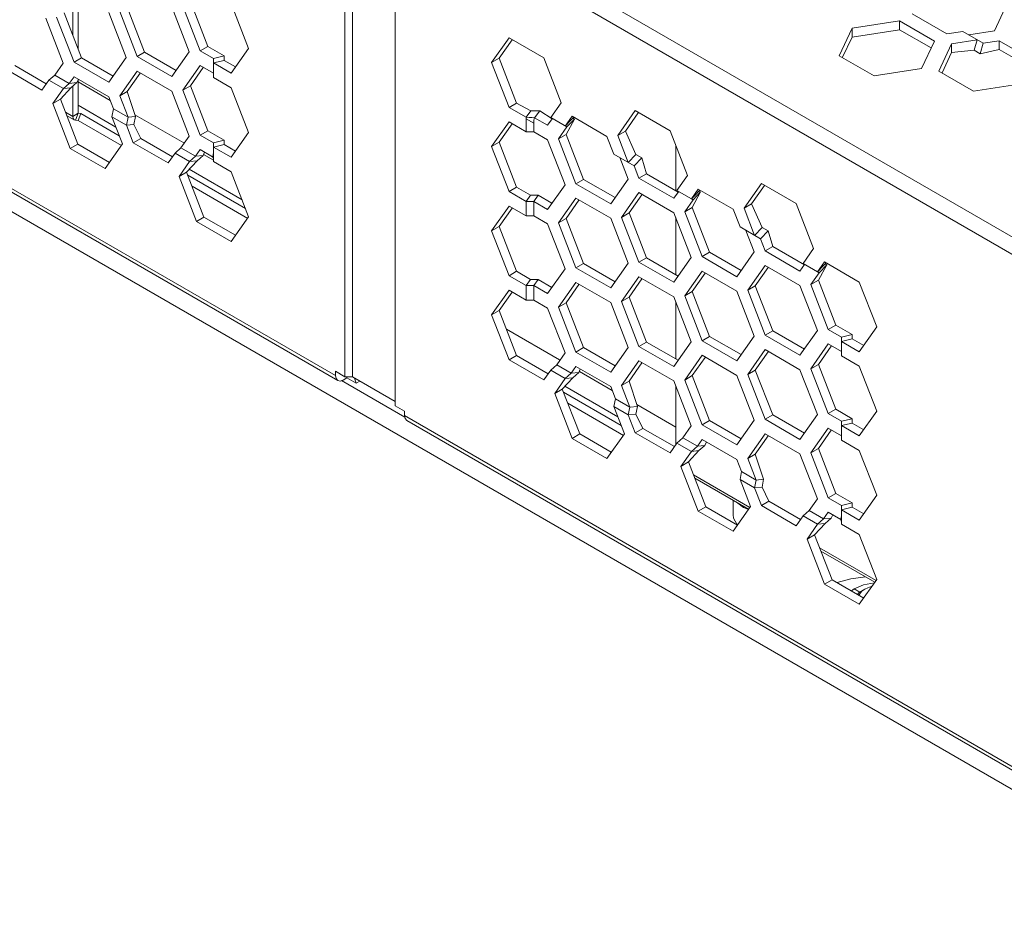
# Model space of a CAD drawing. Header units: inches. Extents: x -123 to 4816, y -2998 to 548.
# Tile 74 of 148: x 1252 to 1308, y -2615 to -2565. Entities that reach past the tile are written whole.
import ezdxf

# ---------------------------------------------------------------- set-up
doc = ezdxf.new("R2010")
doc.units = ezdxf.units.IN
doc.header["$MEASUREMENT"] = 0
doc.layers.get('0').update_dxf_attribs({"lineweight": 0})

msp = doc.modelspace()

# ---------------------------------------------------------------- linework, layer by layer
at = {"color": 3, "linetype": 'Continuous'}
for p, q in [((1319.972, -2615.368), (1196.581, -2544.13)), ((1270.554, -2556.953), (1270.554, -2585.286)), ((1270.978, -2585.286), (1270.978, -2556.953)), ((1273.382, -2558.341), (1273.382, -2586.919)), ((1274.336, -2557.912), (1308.658, -2577.728)), ((1273.912, -2558.647), (1308.234, -2578.462)), ((1255.54, -2566.847), (1255.54, -2563.799)), ((1255.236, -2566.064), (1255.236, -2564.123)), ((1261.798, -2567.003), (1260.818, -2564.478)), ((1262.41, -2566.949), (1261.43, -2564.423)), ((1262.834, -2566.704), (1261.855, -2564.178)), ((1264.158, -2564.283), (1265.137, -2566.809)), ((1307.123, -2565.819), (1307.84, -2564.273)), ((1254.751, -2564.813), (1255.731, -2567.338)), ((1258.246, -2567.321), (1257.266, -2564.795)), ((1257.879, -2564.741), (1258.858, -2567.266)), ((1258.303, -2564.496), (1259.283, -2567.021)), ((1304.446, -2565.988), (1302.487, -2564.857)), ((1254.694, -2567.638), (1253.714, -2565.113)), ((1254.327, -2565.058), (1255.307, -2567.583)), ((1299.103, -2565.679), (1301.78, -2565.265)), ((1301.78, -2565.265), (1303.739, -2566.396)), ((1301.78, -2565.265), (1301.78, -2565.755)), ((1298.386, -2567.225), (1299.103, -2565.679)), ((1299.103, -2565.679), (1299.103, -2566.169)), ((1299.103, -2566.169), (1301.78, -2565.755)), ((1301.78, -2565.755), (1303.56, -2566.783)), ((1305.339, -2565.85), (1304.446, -2565.988)), ((1305.339, -2565.85), (1306.49, -2566.515)), ((1307.123, -2565.819), (1305.673, -2566.043)), ((1262.41, -2566.949), (1262.834, -2566.704)), ((1262.834, -2566.704), (1263.756, -2567.236)), ((1278.815, -2567.602), (1279.795, -2566.208)), ((1279.239, -2567.357), (1279.963, -2566.326)), ((1279.795, -2566.208), (1281.754, -2567.339)), ((1298.573, -2567.311), (1299.103, -2566.169)), ((1303.739, -2566.396), (1303.022, -2567.942)), ((1303.988, -2568.091), (1304.705, -2566.546)), ((1304.705, -2566.546), (1306.155, -2566.321)), ((1304.705, -2566.546), (1304.705, -2567.036)), ((1306.155, -2566.321), (1305.979, -2566.913)), ((1306.49, -2566.515), (1306.314, -2567.106)), ((1307.382, -2566.377), (1306.49, -2566.515)), ((1307.382, -2566.377), (1308.128, -2566.807)), ((1307.382, -2566.377), (1307.382, -2566.866)), ((1238.558, -2567.059), (1270.025, -2585.225)), ((1258.858, -2567.266), (1259.283, -2567.021)), ((1261.063, -2568.049), (1259.283, -2567.021)), ((1260.818, -2568.397), (1261.798, -2567.003)), ((1262.41, -2566.949), (1263.156, -2567.379)), ((1263.156, -2567.379), (1263.756, -2567.236)), ((1263.756, -2567.236), (1263.756, -2567.481)), ((1265.137, -2566.809), (1264.158, -2568.203)), ((1300.345, -2568.356), (1298.386, -2567.225)), ((1304.175, -2568.178), (1304.705, -2567.036)), ((1304.705, -2567.036), (1305.979, -2566.913)), ((1305.979, -2566.913), (1306.314, -2567.106)), ((1307.382, -2566.866), (1306.314, -2567.106)), ((1307.382, -2566.866), (1308.303, -2567.398)), ((1270.149, -2585.5), (1238.682, -2567.333)), ((1253.747, -2568.806), (1251.967, -2567.778)), ((1254.694, -2567.638), (1254.225, -2568.306)), ((1255.307, -2567.583), (1255.731, -2567.338)), ((1255.307, -2567.583), (1257.266, -2568.715)), ((1255.731, -2567.338), (1257.511, -2568.366)), ((1257.266, -2568.715), (1258.246, -2567.321)), ((1260.818, -2568.397), (1258.858, -2567.266)), ((1262.41, -2567.765), (1261.43, -2569.159)), ((1262.41, -2567.765), (1263.156, -2568.196)), ((1263.156, -2568.441), (1263.156, -2567.379)), ((1263.156, -2567.624), (1263.756, -2567.481)), ((1264.158, -2568.203), (1263.156, -2567.624)), ((1264.403, -2567.854), (1263.756, -2567.481)), ((1278.815, -2567.602), (1279.239, -2567.357)), ((1279.795, -2570.127), (1278.815, -2567.602)), ((1280.219, -2569.882), (1279.239, -2567.357)), ((1281.754, -2567.339), (1282.734, -2569.864)), ((1253.502, -2569.154), (1251.543, -2568.023)), ((1254.225, -2568.306), (1253.89, -2568.603)), ((1255.041, -2568.777), (1254.225, -2568.306)), ((1258.858, -2568.083), (1257.879, -2569.476)), ((1259.027, -2568.201), (1258.303, -2569.231)), ((1260.818, -2569.214), (1258.858, -2568.083)), ((1262.579, -2567.884), (1261.855, -2568.914)), ((1303.022, -2567.942), (1300.345, -2568.356)), ((1305.947, -2569.223), (1303.988, -2568.091)), ((1253.89, -2568.603), (1253.502, -2569.154)), ((1253.89, -2568.603), (1254.707, -2569.074)), ((1255.041, -2568.777), (1254.707, -2569.074)), ((1255.307, -2568.4), (1255.041, -2568.777)), ((1255.041, -2568.777), (1255.465, -2568.735)), ((1255.465, -2568.735), (1255.131, -2569.032)), ((1255.307, -2568.4), (1257.266, -2569.531)), ((1255.554, -2568.542), (1255.465, -2568.735)), ((1255.54, -2570.46), (1255.54, -2568.571)), ((1257.348, -2569.742), (1255.54, -2568.698)), ((1261.43, -2569.159), (1261.855, -2568.914)), ((1261.855, -2568.914), (1262.834, -2571.439)), ((1263.156, -2568.441), (1264.158, -2569.019)), ((1308.624, -2568.808), (1305.947, -2569.223)), ((1254.115, -2569.916), (1254.707, -2569.074)), ((1254.539, -2569.671), (1255.131, -2569.032)), ((1254.707, -2569.074), (1255.131, -2569.032)), ((1255.236, -2570.635), (1255.236, -2568.939)), ((1257.879, -2569.476), (1258.303, -2569.231)), ((1257.879, -2569.476), (1258.348, -2570.686)), ((1258.303, -2569.231), (1258.772, -2570.644)), ((1261.798, -2571.739), (1260.818, -2569.214)), ((1261.43, -2569.159), (1262.41, -2571.684)), ((1264.158, -2569.019), (1265.137, -2571.544)), ((1254.115, -2569.916), (1254.539, -2569.671)), ((1255.094, -2572.441), (1254.115, -2569.916)), ((1255.519, -2572.197), (1254.539, -2569.671)), ((1257.666, -2571.232), (1255.54, -2570.005)), ((1257.266, -2569.531), (1257.532, -2570.215)), ((1279.795, -2570.127), (1280.219, -2569.882)), ((1281.029, -2570.319), (1280.219, -2569.882)), ((1282.734, -2569.864), (1282.142, -2570.706)), ((1254.82, -2570.395), (1255.236, -2570.635)), ((1254.892, -2570.582), (1255.325, -2570.832)), ((1255.236, -2570.635), (1255.54, -2570.46)), ((1255.388, -2570.852), (1255.54, -2570.46)), ((1255.54, -2570.46), (1255.692, -2570.474)), ((1255.54, -2570.865), (1255.692, -2570.474)), ((1255.692, -2570.474), (1257.857, -2571.723)), ((1257.532, -2570.215), (1257.442, -2570.653)), ((1258.348, -2570.686), (1257.532, -2570.215)), ((1261.487, -2572.132), (1258.739, -2570.545)), ((1280.765, -2570.687), (1279.795, -2570.127)), ((1280.765, -2570.687), (1281.029, -2570.319)), ((1281.231, -2570.711), (1281.52, -2570.325)), ((1282.218, -2570.779), (1281.52, -2570.325)), ((1285.918, -2571.703), (1286.898, -2570.309)), ((1286.343, -2571.458), (1287.067, -2570.427)), ((1286.898, -2570.309), (1288.858, -2571.44)), ((1255.325, -2570.832), (1255.388, -2570.852)), ((1255.388, -2570.852), (1255.54, -2570.865)), ((1255.54, -2570.865), (1257.979, -2572.273)), ((1257.442, -2570.653), (1258.258, -2571.125)), ((1257.442, -2570.653), (1258.034, -2572.179)), ((1258.348, -2570.686), (1258.258, -2571.125)), ((1258.258, -2571.125), (1258.683, -2571.083)), ((1258.646, -2572.124), (1258.258, -2571.125)), ((1258.348, -2570.686), (1258.772, -2570.644)), ((1258.772, -2570.644), (1258.683, -2571.083)), ((1259.07, -2571.879), (1258.683, -2571.083)), ((1278.815, -2572.337), (1279.795, -2570.943)), ((1279.239, -2572.092), (1279.963, -2571.062)), ((1279.795, -2570.943), (1280.763, -2571.502)), ((1280.763, -2570.776), (1281.187, -2571.021)), ((1280.763, -2571.502), (1280.763, -2570.776)), ((1281.187, -2571.502), (1281.187, -2571.021)), ((1281.966, -2571.136), (1281.231, -2570.711)), ((1281.966, -2571.136), (1282.222, -2570.772)), ((1282.142, -2570.706), (1283.048, -2571.23)), ((1282.959, -2571.178), (1283.346, -2570.626)), ((1282.959, -2571.178), (1283.256, -2570.864)), ((1283.003, -2571.653), (1283.472, -2570.782)), ((1283.048, -2571.23), (1283.472, -2570.782)), ((1283.256, -2570.864), (1283.294, -2570.825)), ((1283.294, -2570.825), (1283.44, -2570.68)), ((1283.346, -2570.626), (1285.306, -2571.757)), ((1283.387, -2570.733), (1283.472, -2570.782)), ((1262.41, -2571.684), (1262.834, -2571.439)), ((1262.41, -2571.684), (1263.156, -2572.115)), ((1262.834, -2571.439), (1263.756, -2571.971)), ((1265.137, -2571.544), (1264.158, -2572.938)), ((1280.763, -2571.502), (1281.187, -2571.502)), ((1281.966, -2571.952), (1281.187, -2571.502)), ((1282.579, -2571.897), (1283.048, -2571.23)), ((1282.579, -2571.897), (1283.003, -2571.653)), ((1283.003, -2571.653), (1283.983, -2574.178)), ((1285.918, -2571.703), (1286.343, -2571.458)), ((1286.935, -2572.78), (1286.343, -2571.458)), ((1288.858, -2571.44), (1289.838, -2573.965)), ((1255.094, -2572.441), (1255.519, -2572.197)), ((1257.299, -2573.224), (1255.519, -2572.197)), ((1258.034, -2572.179), (1257.054, -2573.573)), ((1258.646, -2572.124), (1259.07, -2571.879)), ((1260.606, -2573.256), (1258.646, -2572.124)), ((1260.851, -2572.907), (1259.07, -2571.879)), ((1261.798, -2571.739), (1261.328, -2572.407)), ((1263.156, -2572.115), (1263.756, -2571.971)), ((1263.156, -2573.086), (1263.156, -2572.115)), ((1263.156, -2572.36), (1263.756, -2572.216)), ((1263.756, -2571.971), (1263.756, -2572.216)), ((1264.403, -2572.59), (1263.756, -2572.216)), ((1278.815, -2572.337), (1279.239, -2572.092)), ((1280.219, -2574.618), (1279.239, -2572.092)), ((1282.946, -2574.477), (1281.966, -2571.952)), ((1282.579, -2571.897), (1283.559, -2574.423)), ((1285.306, -2571.757), (1285.694, -2572.757)), ((1286.51, -2573.228), (1285.918, -2571.703)), ((1257.054, -2573.573), (1255.094, -2572.441)), ((1260.994, -2572.704), (1260.606, -2573.256)), ((1261.328, -2572.407), (1260.994, -2572.704)), ((1260.994, -2572.704), (1261.81, -2573.175)), ((1262.145, -2572.878), (1261.328, -2572.407)), ((1262.41, -2572.501), (1262.145, -2572.878)), ((1262.41, -2572.501), (1263.112, -2572.906)), ((1262.657, -2572.644), (1262.569, -2572.836)), ((1263.152, -2573.092), (1262.604, -2572.776)), ((1264.158, -2572.938), (1263.156, -2572.36)), ((1279.795, -2574.863), (1278.815, -2572.337)), ((1285.694, -2572.757), (1286.845, -2573.422)), ((1286.51, -2573.228), (1286.935, -2572.78)), ((1286.935, -2572.78), (1287.269, -2572.974)), ((1289.178, -2574.808), (1289.178, -2572.264)), ((1261.218, -2574.017), (1261.81, -2573.175)), ((1261.642, -2573.772), (1262.234, -2573.133)), ((1262.145, -2572.878), (1261.81, -2573.175)), ((1261.81, -2573.175), (1262.234, -2573.133)), ((1262.145, -2572.878), (1262.569, -2572.836)), ((1262.569, -2572.836), (1262.234, -2573.133)), ((1263.131, -2572.994), (1263.112, -2572.906)), ((1263.153, -2573.175), (1264.158, -2573.755)), ((1286.028, -2572.95), (1286.498, -2574.16)), ((1286.845, -2573.422), (1287.269, -2572.974)), ((1287.269, -2572.974), (1287.535, -2573.861)), ((1261.218, -2574.017), (1261.642, -2573.772)), ((1262.622, -2576.298), (1261.642, -2573.772)), ((1264.77, -2575.333), (1261.79, -2573.613)), ((1264.158, -2573.755), (1265.137, -2576.28)), ((1286.845, -2573.422), (1287.11, -2574.105)), ((1287.11, -2574.105), (1287.535, -2573.861)), ((1289.318, -2574.89), (1287.535, -2573.861)), ((1262.198, -2576.543), (1261.218, -2574.017)), ((1261.711, -2573.948), (1264.961, -2575.824)), ((1283.559, -2574.423), (1283.983, -2574.178)), ((1283.559, -2574.423), (1285.518, -2575.554)), ((1283.983, -2574.178), (1285.763, -2575.206)), ((1285.518, -2575.554), (1286.498, -2574.16)), ((1289.07, -2575.237), (1287.11, -2574.105)), ((1289.838, -2573.965), (1289.246, -2574.808)), ((1293.022, -2575.804), (1294.002, -2574.41)), ((1294.002, -2574.41), (1295.961, -2575.541)), ((1261.95, -2574.566), (1265.083, -2576.375)), ((1279.795, -2574.863), (1280.219, -2574.618)), ((1280.763, -2575.421), (1279.795, -2574.863)), ((1281.011, -2575.075), (1280.219, -2574.618)), ((1281.966, -2575.871), (1282.946, -2574.477)), ((1287.11, -2574.922), (1286.13, -2576.316)), ((1289.07, -2576.053), (1287.11, -2574.922)), ((1289.325, -2574.873), (1289.07, -2575.237)), ((1289.246, -2574.808), (1290.062, -2575.279)), ((1290.062, -2575.279), (1290.45, -2574.727)), ((1290.062, -2575.279), (1290.36, -2574.965)), ((1290.576, -2574.883), (1290.107, -2575.754)), ((1290.152, -2575.331), (1290.576, -2574.883)), ((1290.36, -2574.965), (1290.397, -2574.926)), ((1290.397, -2574.926), (1290.544, -2574.781)), ((1290.45, -2574.727), (1292.41, -2575.859)), ((1290.491, -2574.834), (1290.576, -2574.883)), ((1293.446, -2575.559), (1294.17, -2574.528)), ((1280.763, -2575.421), (1281.011, -2575.075)), ((1280.763, -2575.421), (1281.187, -2575.421)), ((1280.763, -2576.238), (1280.763, -2575.421)), ((1281.011, -2575.075), (1281.435, -2575.075)), ((1281.187, -2575.421), (1281.435, -2575.075)), ((1281.966, -2575.871), (1281.187, -2575.421)), ((1281.187, -2576.238), (1281.187, -2575.421)), ((1282.211, -2575.523), (1281.435, -2575.075)), ((1283.559, -2575.239), (1282.579, -2576.633)), ((1283.727, -2575.358), (1283.003, -2576.388)), ((1283.559, -2575.239), (1285.518, -2576.371)), ((1287.279, -2575.041), (1286.555, -2576.071)), ((1290.152, -2575.331), (1289.682, -2575.999)), ((1290.062, -2575.279), (1290.152, -2575.331)), ((1293.022, -2575.804), (1293.446, -2575.559)), ((1294.038, -2576.882), (1293.446, -2575.559)), ((1295.961, -2575.541), (1296.941, -2578.066)), ((1278.815, -2577.073), (1279.795, -2575.679)), ((1279.239, -2576.828), (1279.963, -2575.798)), ((1279.795, -2575.679), (1280.763, -2576.238)), ((1286.13, -2576.316), (1286.555, -2576.071)), ((1286.555, -2576.071), (1287.535, -2578.596)), ((1290.05, -2578.579), (1289.07, -2576.053)), ((1289.682, -2575.999), (1290.107, -2575.754)), ((1289.682, -2575.999), (1290.662, -2578.524)), ((1290.107, -2575.754), (1291.086, -2578.279)), ((1292.41, -2575.859), (1292.797, -2576.858)), ((1293.614, -2577.329), (1293.022, -2575.804)), ((1262.198, -2576.543), (1262.622, -2576.298)), ((1264.158, -2577.674), (1262.198, -2576.543)), ((1264.403, -2577.325), (1262.622, -2576.298)), ((1265.137, -2576.28), (1264.158, -2577.674)), ((1280.763, -2576.238), (1281.187, -2576.238)), ((1281.966, -2576.688), (1281.187, -2576.238)), ((1282.579, -2576.633), (1283.003, -2576.388)), ((1282.579, -2576.633), (1283.559, -2579.158)), ((1283.003, -2576.388), (1283.983, -2578.914)), ((1286.498, -2578.896), (1285.518, -2576.371)), ((1286.13, -2576.316), (1287.11, -2578.841)), ((1289.178, -2579.545), (1289.178, -2576.331)), ((1278.815, -2577.073), (1279.239, -2576.828)), ((1279.795, -2579.598), (1278.815, -2577.073)), ((1280.219, -2579.353), (1279.239, -2576.828)), ((1281.966, -2576.688), (1282.946, -2579.213)), ((1292.797, -2576.858), (1293.948, -2577.523)), ((1293.601, -2578.261), (1293.132, -2577.051)), ((1293.614, -2577.329), (1294.038, -2576.882)), ((1293.948, -2577.523), (1294.373, -2577.075)), ((1294.038, -2576.882), (1294.373, -2577.075)), ((1294.638, -2577.962), (1294.373, -2577.075)), ((1294.214, -2578.207), (1293.948, -2577.523)), ((1290.662, -2578.524), (1291.086, -2578.279)), ((1291.086, -2578.279), (1292.867, -2579.307)), ((1292.622, -2579.655), (1293.601, -2578.261)), ((1294.214, -2578.207), (1294.638, -2577.962)), ((1296.173, -2579.338), (1294.214, -2578.207)), ((1296.421, -2578.991), (1294.638, -2577.962)), ((1296.941, -2578.066), (1296.349, -2578.909)), ((1286.498, -2578.896), (1285.518, -2580.29)), ((1287.11, -2578.841), (1287.535, -2578.596)), ((1289.07, -2579.973), (1287.11, -2578.841)), ((1289.315, -2579.624), (1287.535, -2578.596)), ((1289.07, -2579.973), (1290.05, -2578.579)), ((1290.662, -2578.524), (1292.622, -2579.655)), ((1297.166, -2579.38), (1297.553, -2578.828)), ((1297.501, -2579.027), (1297.648, -2578.883)), ((1297.553, -2578.828), (1299.513, -2579.96)), ((1279.795, -2579.598), (1280.219, -2579.353)), ((1281.011, -2579.811), (1280.219, -2579.353)), ((1281.966, -2580.607), (1282.946, -2579.213)), ((1283.559, -2579.158), (1283.983, -2578.914)), ((1283.559, -2579.158), (1285.518, -2580.29)), ((1283.983, -2578.914), (1285.763, -2579.941)), ((1290.662, -2579.34), (1289.682, -2580.734)), ((1290.662, -2579.34), (1292.622, -2580.472)), ((1294.214, -2579.023), (1293.234, -2580.417)), ((1294.383, -2579.142), (1293.658, -2580.172)), ((1296.173, -2580.154), (1294.214, -2579.023)), ((1296.429, -2578.974), (1296.173, -2579.338)), ((1296.349, -2578.909), (1297.166, -2579.38)), ((1297.255, -2579.432), (1296.786, -2580.1)), ((1297.166, -2579.38), (1297.463, -2579.066)), ((1297.166, -2579.38), (1297.255, -2579.432)), ((1297.68, -2578.984), (1297.21, -2579.855)), ((1297.255, -2579.432), (1297.68, -2578.984)), ((1297.463, -2579.066), (1297.501, -2579.027)), ((1297.594, -2578.935), (1297.68, -2578.984)), ((1280.763, -2580.157), (1279.795, -2579.598)), ((1280.763, -2580.157), (1281.011, -2579.811)), ((1281.011, -2579.811), (1281.435, -2579.811)), ((1281.187, -2580.157), (1281.435, -2579.811)), ((1282.211, -2580.259), (1281.435, -2579.811)), ((1283.559, -2579.975), (1282.579, -2581.369)), ((1283.559, -2579.975), (1285.518, -2581.106)), ((1287.11, -2579.658), (1286.13, -2581.052)), ((1287.279, -2579.776), (1286.555, -2580.807)), ((1289.07, -2580.789), (1287.11, -2579.658)), ((1290.831, -2579.459), (1290.107, -2580.489)), ((1296.786, -2580.1), (1297.21, -2579.855)), ((1297.21, -2579.855), (1298.19, -2582.38)), ((1299.513, -2579.96), (1300.493, -2582.485)), ((1278.815, -2581.809), (1279.795, -2580.415)), ((1279.239, -2581.564), (1279.963, -2580.533)), ((1279.795, -2580.415), (1280.763, -2580.974)), ((1280.763, -2580.157), (1281.187, -2580.157)), ((1280.763, -2580.974), (1280.763, -2580.157)), ((1281.966, -2580.607), (1281.187, -2580.157)), ((1281.187, -2580.974), (1281.187, -2580.157)), ((1283.727, -2580.094), (1283.003, -2581.124)), ((1289.682, -2580.734), (1290.107, -2580.489)), ((1290.107, -2580.489), (1291.086, -2583.015)), ((1293.601, -2582.997), (1292.622, -2580.472)), ((1293.234, -2580.417), (1293.658, -2580.172)), ((1293.234, -2580.417), (1294.214, -2582.942)), ((1293.658, -2580.172), (1294.638, -2582.697)), ((1297.153, -2582.68), (1296.173, -2580.154)), ((1296.786, -2580.1), (1297.766, -2582.625)), ((1280.763, -2580.974), (1281.187, -2580.974)), ((1281.966, -2581.424), (1281.187, -2580.974)), ((1286.498, -2583.632), (1285.518, -2581.106)), ((1286.13, -2581.052), (1286.555, -2580.807)), ((1286.13, -2581.052), (1287.11, -2583.577)), ((1286.555, -2580.807), (1287.535, -2583.332)), ((1289.07, -2580.789), (1290.05, -2583.314)), ((1289.178, -2584.281), (1289.178, -2581.067)), ((1289.682, -2580.734), (1290.662, -2583.26)), ((1278.815, -2581.809), (1279.239, -2581.564)), ((1280.219, -2584.089), (1279.239, -2581.564)), ((1282.946, -2583.949), (1281.966, -2581.424)), ((1282.579, -2581.369), (1283.003, -2581.124)), ((1282.579, -2581.369), (1283.559, -2583.894)), ((1283.003, -2581.124), (1283.983, -2583.649)), ((1279.795, -2584.334), (1278.815, -2581.809)), ((1282.636, -2584.341), (1279.647, -2582.616)), ((1294.214, -2582.942), (1294.638, -2582.697)), ((1296.418, -2583.725), (1294.638, -2582.697)), ((1296.173, -2584.074), (1297.153, -2582.68)), ((1297.766, -2582.625), (1298.19, -2582.38)), ((1297.766, -2582.625), (1298.511, -2583.055)), ((1298.19, -2582.38), (1299.111, -2582.912)), ((1300.493, -2582.485), (1299.513, -2583.879)), ((1287.11, -2583.577), (1287.535, -2583.332)), ((1289.315, -2584.36), (1287.535, -2583.332)), ((1289.07, -2584.708), (1290.05, -2583.314)), ((1290.662, -2583.26), (1291.086, -2583.015)), ((1290.662, -2583.26), (1292.622, -2584.391)), ((1291.086, -2583.015), (1292.867, -2584.042)), ((1293.601, -2582.997), (1292.622, -2584.391)), ((1296.173, -2584.074), (1294.214, -2582.942)), ((1298.511, -2583.055), (1299.111, -2582.912)), ((1298.511, -2584.117), (1298.511, -2583.055)), ((1298.511, -2583.3), (1299.111, -2583.157)), ((1299.513, -2583.879), (1298.511, -2583.3)), ((1299.111, -2582.912), (1299.111, -2583.157)), ((1299.758, -2583.53), (1299.111, -2583.157)), ((1283.559, -2583.894), (1283.983, -2583.649)), ((1283.983, -2583.649), (1285.763, -2584.677)), ((1285.518, -2585.026), (1286.498, -2583.632)), ((1289.07, -2584.708), (1287.11, -2583.577)), ((1294.214, -2583.759), (1293.234, -2585.153)), ((1294.383, -2583.877), (1293.658, -2584.908)), ((1296.173, -2584.89), (1294.214, -2583.759)), ((1297.766, -2583.442), (1296.786, -2584.835)), ((1297.934, -2583.56), (1297.21, -2584.591)), ((1297.766, -2583.442), (1298.511, -2583.872)), ((1279.795, -2584.334), (1280.219, -2584.089)), ((1281.754, -2585.465), (1279.795, -2584.334)), ((1281.999, -2585.117), (1280.219, -2584.089)), ((1282.946, -2583.949), (1282.477, -2584.617)), ((1283.559, -2583.894), (1285.518, -2585.026)), ((1287.11, -2584.393), (1286.13, -2585.787)), ((1289.07, -2585.525), (1287.11, -2584.393)), ((1290.662, -2584.076), (1289.682, -2585.47)), ((1290.831, -2584.195), (1290.107, -2585.225)), ((1290.662, -2584.076), (1292.622, -2585.207)), ((1298.511, -2584.117), (1299.513, -2584.695)), ((1270.554, -2585.286), (1270.025, -2584.98)), ((1270.025, -2585.225), (1270.025, -2584.98)), ((1282.142, -2584.914), (1281.754, -2585.465)), ((1282.477, -2584.617), (1282.142, -2584.914)), ((1282.142, -2584.914), (1282.959, -2585.385)), ((1283.293, -2585.088), (1282.477, -2584.617)), ((1283.559, -2584.711), (1283.293, -2585.088)), ((1283.559, -2584.711), (1285.518, -2585.842)), ((1283.806, -2584.853), (1283.717, -2585.046)), ((1285.6, -2586.053), (1283.752, -2584.986)), ((1287.279, -2584.512), (1286.555, -2585.542)), ((1293.234, -2585.153), (1293.658, -2584.908)), ((1293.658, -2584.908), (1294.638, -2587.433)), ((1297.153, -2587.415), (1296.173, -2584.89)), ((1296.786, -2584.835), (1297.21, -2584.591)), ((1297.766, -2587.361), (1296.786, -2584.835)), ((1298.19, -2587.116), (1297.21, -2584.591)), ((1299.513, -2584.695), (1300.493, -2587.221)), ((1273.931, -2587.562), (1270.361, -2585.501)), ((1270.449, -2585.47), (1270.661, -2585.348)), ((1270.554, -2585.286), (1270.978, -2585.286)), ((1270.661, -2585.286), (1270.661, -2585.348)), ((1271.19, -2585.653), (1270.661, -2585.348)), ((1273.382, -2586.674), (1270.978, -2585.286)), ((1271.19, -2585.653), (1271.102, -2585.358)), ((1271.19, -2585.653), (1271.402, -2585.531)), ((1282.367, -2586.227), (1282.959, -2585.385)), ((1282.791, -2585.982), (1283.383, -2585.343)), ((1283.293, -2585.088), (1282.959, -2585.385)), ((1282.959, -2585.385), (1283.383, -2585.343)), ((1283.293, -2585.088), (1283.717, -2585.046)), ((1283.717, -2585.046), (1283.383, -2585.343)), ((1286.13, -2585.787), (1286.555, -2585.542)), ((1286.555, -2585.542), (1287.024, -2586.955)), ((1290.05, -2588.05), (1289.07, -2585.525)), ((1289.682, -2585.47), (1290.107, -2585.225)), ((1289.682, -2585.47), (1290.662, -2587.995)), ((1290.107, -2585.225), (1291.086, -2587.75)), ((1293.601, -2587.733), (1292.622, -2585.207)), ((1293.234, -2585.153), (1294.214, -2587.678)), ((1282.367, -2586.227), (1282.791, -2585.982)), ((1283.771, -2588.507), (1282.791, -2585.982)), ((1285.918, -2587.543), (1282.939, -2585.823)), ((1285.518, -2585.842), (1285.783, -2586.526)), ((1286.13, -2585.787), (1286.6, -2586.997)), ((1289.178, -2589.111), (1289.178, -2585.802)), ((1283.346, -2588.752), (1282.367, -2586.227)), ((1282.859, -2586.158), (1286.109, -2588.034)), ((1285.783, -2586.526), (1285.694, -2586.964)), ((1286.6, -2586.997), (1285.783, -2586.526)), ((1273.914, -2587.226), (1273.382, -2586.919)), ((1283.099, -2586.776), (1286.231, -2588.584)), ((1285.694, -2586.964), (1286.51, -2587.435)), ((1285.694, -2586.964), (1286.286, -2588.49)), ((1286.6, -2586.997), (1286.51, -2587.435)), ((1286.6, -2586.997), (1287.024, -2586.955)), ((1287.024, -2586.955), (1286.935, -2587.393)), ((1289.178, -2588.118), (1286.991, -2586.856)), ((1297.766, -2587.361), (1298.19, -2587.116)), ((1298.19, -2587.116), (1299.111, -2587.648)), ((1273.914, -2587.471), (1273.914, -2587.226)), ((1273.914, -2587.471), (1308.658, -2607.53)), ((1308.782, -2607.805), (1274.038, -2587.745)), ((1286.51, -2587.435), (1286.935, -2587.393)), ((1286.898, -2588.435), (1286.51, -2587.435)), ((1287.322, -2588.19), (1286.935, -2587.393)), ((1290.662, -2587.995), (1291.086, -2587.75)), ((1291.086, -2587.75), (1292.867, -2588.778)), ((1292.622, -2589.127), (1293.601, -2587.733)), ((1294.214, -2587.678), (1294.638, -2587.433)), ((1296.173, -2588.809), (1294.214, -2587.678)), ((1296.418, -2588.461), (1294.638, -2587.433)), ((1296.173, -2588.809), (1297.153, -2587.415)), ((1297.766, -2587.361), (1298.511, -2587.791)), ((1298.511, -2587.791), (1299.111, -2587.648)), ((1299.111, -2587.648), (1299.111, -2587.893)), ((1300.493, -2587.221), (1299.513, -2588.615)), ((1286.898, -2588.435), (1287.322, -2588.19)), ((1289.103, -2589.218), (1287.322, -2588.19)), ((1290.05, -2588.05), (1289.58, -2588.718)), ((1290.662, -2587.995), (1292.622, -2589.127)), ((1297.766, -2588.177), (1296.786, -2589.571)), ((1297.934, -2588.296), (1297.21, -2589.326)), ((1297.766, -2588.177), (1298.511, -2588.608)), ((1298.511, -2588.853), (1298.511, -2587.791)), ((1298.511, -2588.036), (1299.111, -2587.893)), ((1299.513, -2588.615), (1298.511, -2588.036)), ((1299.758, -2588.266), (1299.111, -2587.893)), ((1283.346, -2588.752), (1283.771, -2588.507)), ((1285.306, -2589.884), (1283.346, -2588.752)), ((1285.551, -2589.535), (1283.771, -2588.507)), ((1286.286, -2588.49), (1285.306, -2589.884)), ((1288.858, -2589.566), (1286.898, -2588.435)), ((1289.58, -2588.718), (1289.246, -2589.015)), ((1290.397, -2589.189), (1289.58, -2588.718)), ((1290.662, -2588.812), (1290.397, -2589.189)), ((1290.662, -2588.812), (1292.622, -2589.943)), ((1294.214, -2588.495), (1293.234, -2589.888)), ((1294.383, -2588.613), (1293.658, -2589.644)), ((1296.173, -2589.626), (1294.214, -2588.495)), ((1298.511, -2588.853), (1299.513, -2589.431)), ((1289.246, -2589.015), (1288.858, -2589.566)), ((1289.246, -2589.015), (1290.062, -2589.486)), ((1290.397, -2589.189), (1290.062, -2589.486)), ((1290.397, -2589.189), (1290.821, -2589.147)), ((1290.821, -2589.147), (1290.486, -2589.444)), ((1290.909, -2588.954), (1290.821, -2589.147)), ((1296.786, -2589.571), (1297.21, -2589.326)), ((1297.21, -2589.326), (1298.19, -2591.852)), ((1299.513, -2589.431), (1300.493, -2591.956)), ((1289.47, -2590.328), (1290.062, -2589.486)), ((1289.894, -2590.083), (1290.486, -2589.444)), ((1290.062, -2589.486), (1290.486, -2589.444)), ((1292.622, -2589.943), (1292.887, -2590.627)), ((1293.234, -2589.888), (1293.658, -2589.644)), ((1293.234, -2589.888), (1293.704, -2591.099)), ((1293.658, -2589.644), (1294.128, -2591.056)), ((1297.153, -2592.151), (1296.173, -2589.626)), ((1296.786, -2589.571), (1297.766, -2592.096)), ((1289.47, -2590.328), (1289.894, -2590.083)), ((1290.45, -2592.854), (1289.47, -2590.328)), ((1290.874, -2592.609), (1289.894, -2590.083)), ((1290.175, -2590.807), (1293.358, -2592.645)), ((1290.248, -2590.994), (1293.281, -2592.745)), ((1292.887, -2590.627), (1292.797, -2591.065)), ((1292.797, -2591.065), (1293.614, -2591.537)), ((1292.797, -2591.065), (1293.389, -2592.591)), ((1293.704, -2591.099), (1292.887, -2590.627)), ((1293.704, -2591.099), (1294.128, -2591.056)), ((1294.128, -2591.056), (1294.038, -2591.495)), ((1293.704, -2591.099), (1293.614, -2591.537)), ((1293.614, -2591.537), (1294.038, -2591.495)), ((1294.002, -2592.536), (1293.614, -2591.537)), ((1294.426, -2592.291), (1294.038, -2591.495)), ((1297.153, -2592.151), (1296.684, -2592.819)), ((1297.766, -2592.096), (1298.19, -2591.852)), ((1297.766, -2592.096), (1298.511, -2592.527)), ((1298.19, -2591.852), (1299.111, -2592.383)), ((1300.493, -2591.956), (1299.513, -2593.35)), ((1290.45, -2592.854), (1290.874, -2592.609)), ((1292.654, -2593.636), (1290.874, -2592.609)), ((1292.41, -2593.058), (1292.41, -2592.243)), ((1293.389, -2592.591), (1292.41, -2593.985)), ((1292.68, -2592.398), (1292.996, -2592.65)), ((1292.996, -2592.65), (1293.268, -2592.764)), ((1294.002, -2592.536), (1294.426, -2592.291)), ((1295.961, -2593.668), (1294.002, -2592.536)), ((1296.206, -2593.319), (1294.426, -2592.291)), ((1298.511, -2592.527), (1299.111, -2592.383)), ((1298.511, -2593.498), (1298.511, -2592.527)), ((1298.511, -2592.772), (1299.111, -2592.628)), ((1299.111, -2592.383), (1299.111, -2592.628)), ((1299.758, -2593.002), (1299.111, -2592.628)), ((1292.41, -2593.985), (1290.45, -2592.854)), ((1296.349, -2593.116), (1295.961, -2593.668)), ((1296.684, -2592.819), (1296.349, -2593.116)), ((1296.349, -2593.116), (1297.166, -2593.587)), ((1297.5, -2593.29), (1296.684, -2592.819)), ((1297.5, -2593.29), (1297.166, -2593.587)), ((1297.766, -2592.913), (1297.5, -2593.29)), ((1297.5, -2593.29), (1297.925, -2593.248)), ((1297.925, -2593.248), (1297.59, -2593.545)), ((1297.766, -2592.913), (1298.467, -2593.318)), ((1298.013, -2593.056), (1297.925, -2593.248)), ((1299.513, -2593.35), (1298.511, -2592.772)), ((1292.625, -2593.578), (1292.67, -2593.614)), ((1296.574, -2594.429), (1297.166, -2593.587)), ((1296.998, -2594.184), (1297.59, -2593.545)), ((1297.166, -2593.587), (1297.59, -2593.545)), ((1298.486, -2593.406), (1298.467, -2593.318)), ((1298.508, -2593.587), (1299.513, -2594.167)), ((1296.574, -2594.429), (1296.998, -2594.184)), ((1297.978, -2596.71), (1296.998, -2594.184)), ((1299.513, -2594.167), (1300.493, -2596.692)), ((1297.553, -2596.955), (1296.574, -2594.429)), ((1297.279, -2594.908), (1300.462, -2596.746)), ((1297.351, -2595.096), (1300.384, -2596.847)), ((1297.553, -2596.955), (1297.978, -2596.71)), ((1299.513, -2598.086), (1297.553, -2596.955)), ((1299.758, -2597.738), (1297.978, -2596.71)), ((1300.493, -2596.692), (1299.513, -2598.086)), ((1299.069, -2597.34), (1299.218, -2597.222)), ((1299.545, -2597.411), (1299.218, -2597.222)), ((1299.819, -2597.242), (1299.642, -2597.344)), ((1299.819, -2597.242), (1299.679, -2597.339))]:
    msp.add_line(p, q, dxfattribs=at)
for points in [[(1281.029, -2570.319), (1281.195, -2570.318), (1281.359, -2570.319), (1281.52, -2570.325)], [(1255.236, -2570.635), (1255.255, -2570.745), (1255.307, -2570.82), (1255.325, -2570.832)], [(1280.765, -2570.687), (1280.923, -2570.692), (1281.079, -2570.7), (1281.231, -2570.711)], [(1270.149, -2585.5), (1270.057, -2585.394), (1270.025, -2585.225)], [(1270.449, -2585.47), (1270.287, -2585.527), (1270.149, -2585.5)], [(1274.038, -2587.745), (1273.946, -2587.64), (1273.914, -2587.471)], [(1292.411, -2593.058), (1292.434, -2593.236), (1292.625, -2593.578)], [(1298.262, -2596.874), (1299.034, -2596.664), (1299.865, -2596.546)], [(1300.375, -2596.882), (1299.75, -2596.999), (1299.218, -2597.222)], [(1300.213, -2597.09), (1300.175, -2597.098), (1299.986, -2597.161), (1299.819, -2597.242)], [(1299.642, -2597.344), (1299.482, -2597.453), (1299.402, -2597.532)], [(1299.679, -2597.339), (1299.57, -2597.448), (1299.496, -2597.566), (1299.49, -2597.583)]]:
    msp.add_lwpolyline(points, dxfattribs=at)
for centre, start_param, end_param in [((1282.263, -2572.508), 0.462243, 0.523603), ((1282.687, -2572.753), 0.280746, 0.523603), ((1261.656, -2570.864), -2.860848, -2.698841), ((1261.656, -2571.354), -2.679351, -2.61799), ((1297.011, -2591.276), -2.860848, -2.698841), ((1297.011, -2591.766), -2.679351, -2.61799)]:
    msp.add_ellipse(centre, major_axis=(-1.299, 2.25), ratio=0.333337, start_param=start_param, end_param=end_param, dxfattribs=at)

doc.saveas('drawing.dxf')
